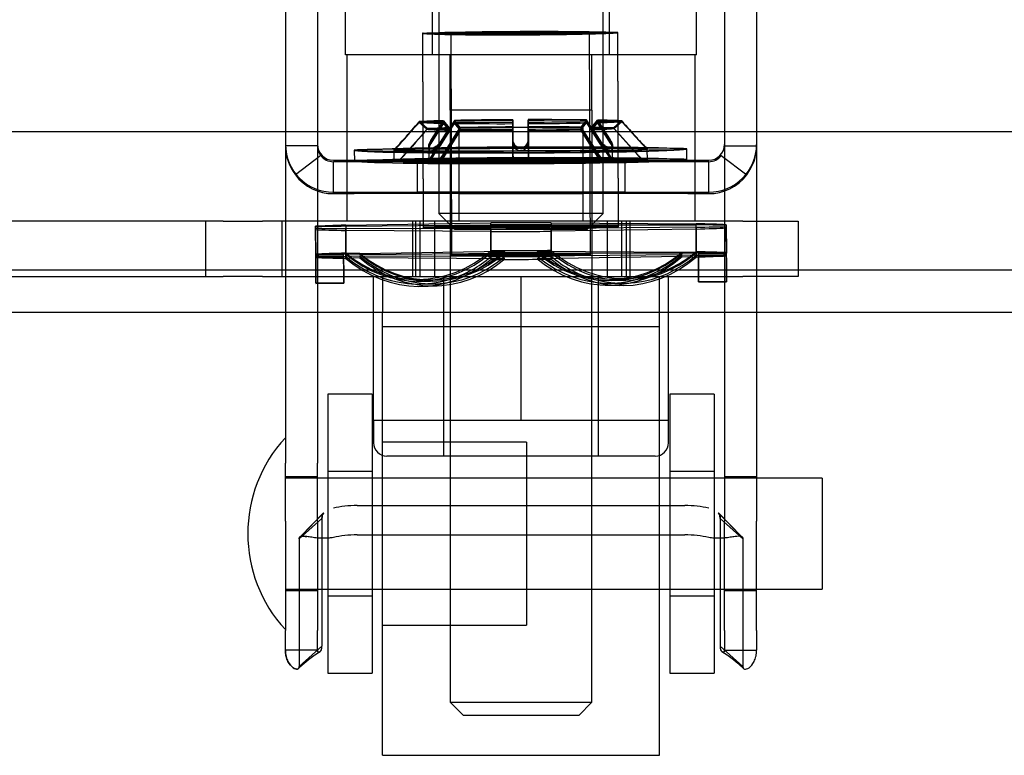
# Model space of a CAD drawing. Header units: inches. Extents: x 1 to 359, y -2 to 239.
# Tile 32 of 83: x 125.65 to 127.87, y 34.49 to 36.15. Entities that reach past the tile are written whole.
import ezdxf
from ezdxf.lldxf.tags import DXFTag

# ---------------------------------------------------------------- set-up
doc = ezdxf.new("R2010")
doc.units = ezdxf.units.IN
doc.header["$MEASUREMENT"] = 0
for name, color, linetype in [('COM70838', 7, 'Continuous'), ('COM70839-3', 7, 'Continuous'), ('COM71196-8', 7, 'Continuous'), ('COM71299-3', 7, 'Continuous'), ('Default', 7, 'Continuous'), ('HAN13068', 7, 'Continuous'), ('HAN13068_NUT', 7, 'Continuous'), ('NTS18147', 7, 'Continuous'), ('ROL87452', 7, 'Continuous'), ('RVT17786', 7, 'Continuous'), ('RVT19000', 7, 'Continuous'), ('SPC87322', 7, 'Continuous'), ('STD26122', 7, 'Continuous'), ('WAF25376', 7, 'Continuous'), ('WAM30038', 7, 'Continuous')]:
    doc.layers.add(name, color=color, linetype=linetype)
tags = doc.linetypes.add('HIDDEN2', pattern=[0.1875, 0.125, -0.0625]).pattern_tags.tags
tags[6:7] = [DXFTag(74, 4), DXFTag(75, 0), DXFTag(340, '0'), DXFTag(46, 0.0), DXFTag(50, 0.0), DXFTag(44, 0.0), DXFTag(45, 0.0)]
tags[4:5] = [DXFTag(74, 4), DXFTag(75, 0), DXFTag(340, '0'), DXFTag(46, 0.0), DXFTag(50, 0.0), DXFTag(44, 0.0), DXFTag(45, 0.0)]

# ---------------------------------------------------------------- blocks, each defined once
blk = doc.blocks.new('SE2')
at = {"layer": 'COM70838', "color": 7, "linetype": 'HIDDEN2'}
for p, q in [((126.1127, 35.696), (125.3993, 35.696)), ((126.0728, 35.696), (126.0728, 35.571)), ((126.1127, 35.696), (126.2011, 35.696)), ((127.2843, 35.696), (126.2011, 35.696)), ((126.2458, 35.571), (126.2458, 35.696)), ((126.5393, 35.696), (126.5393, 35.571)), ((126.5893, 35.696), (126.5893, 35.571)), ((126.9793, 35.571), (126.9793, 35.696)), ((127.0293, 35.696), (127.0293, 35.571)), ((127.2843, 35.696), (127.4093, 35.696)), ((127.4093, 35.696), (127.4093, 35.571)), ((125.4543, 35.571), (126.1127, 35.571)), ((126.2011, 35.571), (126.1127, 35.571)), ((126.2011, 35.571), (126.7666, 35.571)), ((126.802, 35.571), (127.2843, 35.571)), ((127.4093, 35.571), (127.2843, 35.571))]:
    blk.add_line(p, q, dxfattribs=at)
at = {"layer": 'COM70839-3', "color": 7, "linetype": 'HIDDEN2'}
for p, q in [((126.2531, 36.2472), (126.2531, 35.1502)), ((126.3251, 36.2472), (126.3251, 35.1502)), ((127.2435, 36.2472), (127.2435, 35.1502)), ((127.3155, 36.2472), (127.3155, 35.1502)), ((126.3251, 35.8661), (126.2531, 35.8661)), ((127.2435, 35.8661), (127.3155, 35.8661)), ((126.3325, 35.8442), (126.2754, 35.8003)), ((126.3325, 35.8441), (126.2754, 35.8002)), ((126.3325, 35.8441), (126.3325, 35.8442)), ((127.236, 35.8441), (127.236, 35.8442)), ((127.236, 35.8442), (127.2932, 35.8003)), ((127.236, 35.8441), (127.2932, 35.8002)), ((126.3611, 35.8332), (127.2075, 35.8332)), ((126.408, 35.83), (126.3611, 35.83)), ((126.3611, 35.758), (126.3611, 35.83)), ((127.1606, 35.83), (126.408, 35.83)), ((126.5503, 35.8331), (126.5503, 35.7611)), ((126.6438, 35.83), (126.6438, 35.758)), ((126.9248, 35.758), (126.9248, 35.83)), ((127.0183, 35.8331), (127.0183, 35.7611)), ((127.2075, 35.83), (127.1606, 35.83)), ((127.2075, 35.758), (127.2075, 35.83)), ((126.2754, 35.8002), (126.2754, 35.8003)), ((127.2932, 35.8002), (127.2932, 35.8003)), ((126.3611, 35.7612), (127.2075, 35.7612)), ((126.3611, 35.758), (126.408, 35.758)), ((127.1606, 35.758), (126.408, 35.758)), ((126.5503, 35.7611), (126.5503, 35.7608)), ((127.0183, 35.7611), (127.0183, 35.7608)), ((127.1606, 35.758), (127.2075, 35.758)), ((126.2531, 35.019), (126.2531, 35.1502)), ((126.3251, 35.019), (126.3251, 35.1502)), ((127.2435, 35.1502), (127.2435, 35.019)), ((127.3155, 35.1502), (127.3155, 35.019)), ((126.3251, 35.1195), (126.2531, 35.1195)), ((127.3155, 35.1195), (127.2435, 35.1195)), ((126.3391, 35.0377), (126.2864, 34.9842)), ((126.339, 35.0376), (126.2865, 34.9842)), ((126.415, 35.0545), (127.1536, 35.0545)), ((127.2822, 34.9842), (127.2295, 35.0377)), ((127.2821, 34.9842), (127.2296, 35.0376)), ((126.2531, 35.019), (126.2531, 34.7723)), ((126.3354, 35.0254), (126.284, 34.979)), ((126.3251, 35.019), (126.3251, 34.7723)), ((126.3354, 35.0254), (126.3354, 34.7375)), ((127.2332, 35.0254), (127.2846, 34.979)), ((127.2332, 35.0254), (127.2332, 34.7375)), ((127.2435, 34.7723), (127.2435, 35.019)), ((127.3155, 34.7723), (127.3155, 35.019)), ((126.284, 34.979), (126.284, 34.6911)), ((126.415, 34.9883), (127.1536, 34.9883)), ((127.2846, 34.979), (127.2846, 34.6911)), ((126.2531, 34.8625), (126.3251, 34.8625)), ((127.2435, 34.8625), (127.3155, 34.8625)), ((126.2531, 34.7281), (126.2531, 34.7723)), ((126.3251, 34.7281), (126.3251, 34.7723)), ((127.2435, 34.7723), (127.2435, 34.7281)), ((127.3155, 34.7723), (127.3155, 34.7281)), ((126.3251, 34.7281), (126.2531, 34.7281)), ((126.3354, 34.7375), (126.284, 34.6911)), ((127.2332, 34.7375), (127.2846, 34.6911)), ((127.2435, 34.7281), (127.3155, 34.7281))]:
    blk.add_line(p, q, dxfattribs=at)
for centre, radius, start, end in [((126.3611, 35.8692), 0.108, 180, 270), ((126.3611, 35.8661), 0.108, 180.0016, 217.5087), ((126.3611, 35.8692), 0.036, 180, 270), ((126.3611, 35.8661), 0.036, 180.003, 217.4978), ((127.2075, 35.8692), 0.108, 270, 360), ((127.2075, 35.8692), 0.036, 270, 360), ((127.2075, 35.8661), 0.108, 322.4913, 359.9984), ((126.3611, 35.866), 0.036, 217.4877, 269.9947), ((127.2075, 35.866), 0.036, 270.0053, 322.5123), ((126.3611, 35.866), 0.108, 217.5055, 269.9987), ((127.2075, 35.866), 0.108, 270.0017, 322.4941), ((126.4754, 34.4882), 0.2769, 121.5848, 134.4351), ((126.4752, 34.4885), 0.2765, 121.5807, 123.9888), ((127.0932, 34.4882), 0.2769, 56.0105, 58.4152), ((127.0934, 34.4885), 0.2765, 45.5494, 58.4193), ((126.4752, 34.4885), 0.2765, 128.7597, 134.4506), ((127.0932, 34.4882), 0.2769, 45.5649, 51.2462)]:
    blk.add_arc(centre, radius, start, end, dxfattribs=at)
for centre, major_axis, ratio, start_param, end_param in [((126.7843, 35.8331), (0.234, 0), 0.000115, 0, 3.141593), ((126.7843, 35.8328), (-0.234, 0), 0.000115, 0, 3.141593), ((126.7843, 35.7611), (-0.234, 0), 0.000115, 3.141593, 6.283185), ((126.7843, 35.7608), (0.234, 0), 0.000115, 3.141593, 6.283185), ((126.415, 35.0155), (-0.1, 0), 0.390626, 4.712389, 5.281717), ((127.1536, 35.0155), (0.1, 0), 0.390626, 1.001468, 1.570796), ((126.415, 34.9492), (0.1, 0), 0.390626, 1.570796, 2.140125), ((127.1536, 34.9492), (0.1, 0), 0.390626, 1.001468, 1.570796)]:
    blk.add_ellipse(centre, major_axis=major_axis, ratio=ratio, start_param=start_param, end_param=end_param, dxfattribs=at)
for centre, major_axis in [((126.7843, 35.83), (0.1405, 0)), ((126.7843, 35.758), (-0.1405, 0))]:
    blk.add_ellipse(centre, major_axis=major_axis, ratio=0.000115, dxfattribs=at)
for points, knots in [([(126.3354, 35.0254), (126.3354, 35.0259), (126.3354, 35.0264), (126.3354, 35.027), (126.3355, 35.0272), (126.3355, 35.0275), (126.3355, 35.0276), (126.3355, 35.0286), (126.3356, 35.0293), (126.3359, 35.0313), (126.3363, 35.0327), (126.3374, 35.0355), (126.3384, 35.0369), (126.3395, 35.0382)], [0, 0, 0, 0, 0.03125, 0.03125, 0.046875, 0.046875, 0.0625, 0.0625, 0.125, 0.125, 0.25, 0.25, 0.4245245, 0.4245245, 0.4245245, 0.4245245]), ([(127.2332, 35.0254), (127.2332, 35.0259), (127.2332, 35.0264), (127.2331, 35.027), (127.2331, 35.0272), (127.2331, 35.0275), (127.2331, 35.0276), (127.233, 35.0286), (127.233, 35.0293), (127.2326, 35.0313), (127.2323, 35.0327), (127.2311, 35.0355), (127.2302, 35.0369), (127.229, 35.0382)], [0, 0, 0, 0, 0.03125, 0.03125, 0.046875, 0.046875, 0.0625, 0.0625, 0.125, 0.125, 0.25, 0.25, 0.4245245, 0.4245245, 0.4245245, 0.4245245]), ([(126.284, 34.979), (126.2841, 34.9798), (126.2842, 34.9812), (126.2849, 34.9831), (126.2862, 34.9843), (126.2901, 34.9859), (126.2959, 34.9853), (126.3016, 34.9844), (126.3016, 34.9844)], [0, 0, 0, 0, 0.0491023, 0.0985231, 0.1490182, 0.2008436, 0.4264755, 0.4266874, 0.4266874, 0.4266874, 0.4266874]), ([(126.3611, 34.9821), (126.3595, 34.9819), (126.3563, 34.9815), (126.35, 34.9809), (126.3424, 34.9806), (126.3339, 34.9807), (126.3236, 34.9813), (126.3123, 34.9827), (126.3015, 34.9845), (126.2934, 34.9855), (126.2885, 34.9853), (126.2857, 34.984), (126.2842, 34.9821), (126.2841, 34.98), (126.284, 34.979)], [0, 0, 0, 0, 0.040175, 0.080102, 0.158226, 0.23381, 0.30692, 0.445198, 0.573002, 0.690655, 0.799398, 0.868041, 0.934412, 1, 1, 1, 1]), ([(127.2846, 34.979), (127.2845, 34.9798), (127.2844, 34.9812), (127.2837, 34.9831), (127.2823, 34.9843), (127.2784, 34.9859), (127.2701, 34.9849), (127.2582, 34.983), (127.2498, 34.9819), (127.2417, 34.9811), (127.2319, 34.9806), (127.2201, 34.9807), (127.2118, 34.9816), (127.2075, 34.9821)], [0, 0, 0, 0, 0.049102, 0.098523, 0.149018, 0.200844, 0.426475, 0.554365, 0.622319, 0.692911, 0.79099, 0.893216, 1, 1, 1, 1]), ([(127.2821, 34.9843), (127.2823, 34.9842), (127.2832, 34.9836), (127.2843, 34.9821), (127.2845, 34.98), (127.2846, 34.979)], [0.8439358, 0.8439358, 0.8439358, 0.8439358, 0.868041, 0.9344119, 1, 1, 1, 1]), ([(126.284, 34.6911), (126.2839, 34.6906), (126.2839, 34.6902), (126.2838, 34.6897), (126.2838, 34.6895), (126.2837, 34.6892), (126.2837, 34.6892), (126.2835, 34.6883), (126.2833, 34.6877), (126.2824, 34.6863), (126.2814, 34.6857), (126.2776, 34.6849), (126.2741, 34.6858), (126.2662, 34.6914), (126.262, 34.6961), (126.2571, 34.7061), (126.2556, 34.7101), (126.2544, 34.7152), (126.2542, 34.7162), (126.2538, 34.7185), (126.2536, 34.7199), (126.2534, 34.7214), (126.2534, 34.722), (126.2533, 34.7229), (126.2533, 34.7232), (126.2532, 34.7238), (126.2532, 34.7243), (126.2532, 34.7252), (126.2531, 34.7264), (126.2531, 34.7281)], [0, 0, 0, 0, 0.03125, 0.03125, 0.046875, 0.046875, 0.0625, 0.0625, 0.125, 0.125, 0.25, 0.25, 0.5, 0.5, 0.75, 0.75, 0.875, 0.875, 0.90625, 0.90625, 0.9375, 0.9375, 0.953125, 0.953125, 0.960938, 0.960938, 0.96875, 0.96875, 1, 1, 1, 1]), ([(126.2531, 34.7281), (126.2531, 34.7272), (126.2531, 34.7265), (126.2531, 34.7256), (126.2532, 34.7253), (126.2532, 34.7249), (126.2532, 34.7248), (126.2533, 34.7231), (126.2534, 34.7221), (126.2538, 34.7184), (126.2542, 34.7162), (126.2556, 34.71), (126.257, 34.7061), (126.262, 34.6961), (126.2662, 34.6914), (126.2741, 34.6858), (126.2777, 34.6849), (126.2814, 34.6857), (126.2824, 34.6863), (126.2832, 34.6875), (126.2833, 34.6877), (126.2835, 34.6882), (126.2835, 34.6883), (126.2836, 34.6886), (126.2837, 34.6889), (126.2838, 34.6894), (126.2839, 34.6901), (126.284, 34.6911)], [0, 0, 0, 0, 0.015625, 0.015625, 0.023438, 0.023438, 0.03125, 0.03125, 0.0625, 0.0625, 0.125, 0.125, 0.25, 0.25, 0.5, 0.5, 0.75, 0.75, 0.875, 0.875, 0.90625, 0.90625, 0.921875, 0.921875, 0.9375, 0.9375, 1, 1, 1, 1]), ([(126.3251, 34.7281), (126.3251, 34.7279), (126.3251, 34.7274), (126.3253, 34.7264), (126.3256, 34.7253), (126.3262, 34.7244), (126.3278, 34.7231), (126.331, 34.7237), (126.3336, 34.7275), (126.3347, 34.731), (126.3351, 34.733), (126.3353, 34.7352), (126.3354, 34.7367), (126.3354, 34.7375)], [0, 0, 0, 0, 0.026381, 0.052905, 0.106971, 0.162948, 0.220486, 0.464488, 0.727123, 0.794792, 0.862936, 0.931376, 1, 1, 1, 1]), ([(126.3306, 34.7242), (126.3294, 34.7234), (126.3277, 34.7231), (126.3262, 34.7244), (126.3256, 34.7253), (126.3253, 34.7264), (126.3251, 34.7274), (126.3251, 34.7279), (126.3251, 34.7281)], [0.5475235, 0.5475235, 0.5475235, 0.5475235, 0.7795137, 0.8370523, 0.8930285, 0.9470927, 0.973617, 1, 1, 1, 1]), ([(127.2332, 34.7375), (127.2332, 34.7367), (127.2333, 34.7352), (127.2335, 34.733), (127.2339, 34.731), (127.235, 34.7275), (127.2375, 34.7237), (127.2408, 34.7231), (127.2424, 34.7244), (127.243, 34.7253), (127.2433, 34.7264), (127.2435, 34.7274), (127.2435, 34.7279), (127.2435, 34.7281)], [0, 0, 0, 0, 0.068623, 0.137063, 0.205208, 0.272877, 0.535512, 0.779514, 0.837052, 0.893029, 0.947093, 0.973617, 1, 1, 1, 1]), ([(127.2435, 34.7281), (127.2435, 34.7279), (127.2435, 34.7274), (127.2433, 34.7264), (127.243, 34.7253), (127.2424, 34.7244), (127.2409, 34.7231), (127.2392, 34.7234), (127.238, 34.7242)], [0, 0, 0, 0, 0.0263814, 0.0529045, 0.1069707, 0.1629481, 0.2204857, 0.4525007, 0.4525007, 0.4525007, 0.4525007]), ([(127.2846, 34.6911), (127.2847, 34.6906), (127.2847, 34.6902), (127.2848, 34.6897), (127.2848, 34.6895), (127.2849, 34.6892), (127.2849, 34.6892), (127.2851, 34.6883), (127.2853, 34.6877), (127.2862, 34.6863), (127.2872, 34.6857), (127.291, 34.6849), (127.2945, 34.6858), (127.3024, 34.6914), (127.3066, 34.6961), (127.3115, 34.7061), (127.313, 34.7101), (127.3142, 34.7152), (127.3144, 34.7162), (127.3148, 34.7185), (127.315, 34.7199), (127.3151, 34.7214), (127.3152, 34.722), (127.3153, 34.7229), (127.3153, 34.7232), (127.3153, 34.7238), (127.3154, 34.7243), (127.3154, 34.7252), (127.3155, 34.7264), (127.3155, 34.7281)], [0, 0, 0, 0, 0.03125, 0.03125, 0.046875, 0.046875, 0.0625, 0.0625, 0.125, 0.125, 0.25, 0.25, 0.5, 0.5, 0.75, 0.75, 0.875, 0.875, 0.90625, 0.90625, 0.9375, 0.9375, 0.953125, 0.953125, 0.960938, 0.960938, 0.96875, 0.96875, 1, 1, 1, 1]), ([(127.2871, 34.6859), (127.2864, 34.6862), (127.2859, 34.6867), (127.2854, 34.6875), (127.2853, 34.6877), (127.2851, 34.6882), (127.2851, 34.6883), (127.285, 34.6886), (127.2849, 34.6889), (127.2848, 34.6894), (127.2847, 34.6901), (127.2846, 34.6911)], [0.8015152, 0.8015152, 0.8015152, 0.8015152, 0.875, 0.875, 0.90625, 0.90625, 0.921875, 0.921875, 0.9375, 0.9375, 1, 1, 1, 1])]:
    blk.add_open_spline(points, degree=3, knots=knots, dxfattribs=at)
for points in [[(126.3387, 35.0372), (126.3364, 35.0343), (126.3354, 35.0304), (126.3354, 35.0254)], [(127.2299, 35.0372), (127.2322, 35.0343), (127.2332, 35.0304), (127.2332, 35.0254)]]:
    blk.add_open_spline(points, degree=3, dxfattribs=at)
at = {"layer": 'COM71196-8', "color": 7, "linetype": 'Continuous'}
blk.add_line((124.2224, 35.898), (158.0322, 35.898), dxfattribs=at)
at = {"layer": 'COM71299-3', "color": 7, "linetype": 'Continuous'}
blk.add_line((86.9743, 35.586), (158.8443, 35.586), dxfattribs=at)
at = {"layer": 'COM71299-3', "color": 7, "linetype": 'HIDDEN2'}
blk.add_line((86.9743, 35.491), (158.8443, 35.491), dxfattribs=at)
at = {"layer": 'HAN13068', "color": 7, "linetype": 'HIDDEN2'}
for p, q in [((126.3888, 36.071), (126.3888, 36.773)), ((126.5847, 36.071), (126.5847, 36.773)), ((126.9839, 36.071), (126.9839, 36.773)), ((127.1798, 36.071), (127.1798, 36.773)), ((126.5847, 36.071), (126.3888, 36.071)), ((126.9839, 36.071), (126.5847, 36.071)), ((126.6243, 35.946), (126.6243, 36.071)), ((126.9443, 35.946), (126.9443, 36.071)), ((127.1798, 36.071), (126.9839, 36.071)), ((126.7843, 35.946), (126.6243, 35.946)), ((126.9443, 35.946), (126.7843, 35.946)), ((126.6243, 35.571), (126.6243, 34.611)), ((126.9443, 34.611), (126.9443, 35.571)), ((126.6243, 34.611), (126.9443, 34.611)), ((126.6243, 34.611), (126.6543, 34.581)), ((126.9143, 34.581), (126.9443, 34.611)), ((126.9143, 34.581), (126.6543, 34.581))]:
    blk.add_line(p, q, dxfattribs=at)
at = {"layer": 'HAN13068_NUT', "color": 7, "linetype": 'HIDDEN2'}
for p, q in [((126.4518, 35.246), (126.4518, 35.571)), ((126.6093, 35.571), (126.6093, 35.166)), ((126.7843, 35.246), (126.7843, 35.571)), ((126.9593, 35.166), (126.9593, 35.571)), ((127.1168, 35.246), (127.1168, 35.571)), ((126.618, 35.246), (126.4518, 35.246)), ((126.4518, 35.246), (126.4518, 35.196)), ((126.7843, 35.246), (126.618, 35.246)), ((126.9505, 35.246), (126.7843, 35.246)), ((127.1168, 35.246), (126.9505, 35.246)), ((127.1168, 35.196), (127.1168, 35.246)), ((127.0868, 35.166), (126.4818, 35.166))]:
    blk.add_line(p, q, dxfattribs=at)
for centre, start, end in [((126.4818, 35.196), 180, 270), ((127.0868, 35.196), 270, 0)]:
    blk.add_arc(centre, 0.03, start, end, dxfattribs=at)
at = {"layer": 'NTS18147', "color": 7, "linetype": 'HIDDEN2'}
for p, q in [((126.5623, 36.12), (126.564, 35.6825)), ((126.5623, 36.1191), (126.564, 35.6816)), ((126.6258, 36.1202), (126.6278, 35.6198)), ((126.6258, 36.1193), (126.6278, 35.6189)), ((126.9408, 35.621), (126.9388, 36.1215)), ((126.9408, 35.6201), (126.9388, 36.1205)), ((127.004, 35.6842), (127.0023, 36.1217)), ((127.004, 35.6834), (127.0023, 36.1208)), ((126.321, 35.677), (126.3211, 35.6844)), ((126.3213, 35.6202), (126.321, 35.6832)), ((126.3213, 35.6214), (126.3211, 35.6844)), ((126.3891, 35.6869), (126.716, 35.6919)), ((126.3891, 35.6844), (126.716, 35.6873)), ((126.3891, 35.6869), (126.3893, 35.6239)), ((126.3891, 35.6844), (126.3893, 35.6214)), ((126.7163, 35.6289), (126.716, 35.6919)), ((126.7163, 35.6243), (126.716, 35.6873)), ((126.8521, 35.6924), (127.179, 35.69)), ((126.8521, 35.6924), (126.8523, 35.6294)), ((126.8521, 35.6878), (127.179, 35.6875)), ((126.8521, 35.6878), (126.8523, 35.6248)), ((127.1793, 35.627), (127.179, 35.69)), ((127.1793, 35.6245), (127.179, 35.6875)), ((127.247, 35.688), (127.247, 35.6806)), ((127.247, 35.688), (127.2473, 35.625)), ((127.247, 35.6868), (127.247, 35.6836)), ((127.247, 35.6868), (127.2473, 35.6238)), ((127.2473, 35.6206), (127.247, 35.6836)), ((126.321, 35.677), (126.3213, 35.614)), ((126.3893, 35.6162), (126.3891, 35.6792)), ((126.716, 35.6726), (126.3891, 35.675)), ((126.3893, 35.612), (126.3891, 35.675)), ((126.716, 35.6726), (126.7163, 35.6096)), ((127.179, 35.6781), (126.8521, 35.6731)), ((126.8523, 35.6101), (126.8521, 35.6731)), ((127.179, 35.6781), (127.1793, 35.6151)), ((127.2473, 35.6176), (127.247, 35.6806)), ((126.3843, 35.6216), (126.3213, 35.6214)), ((126.3843, 35.6204), (126.3213, 35.6202)), ((126.3843, 35.6172), (126.3213, 35.617)), ((126.3843, 35.6143), (126.3843, 35.6216)), ((126.3843, 35.6172), (126.3843, 35.6204)), ((126.4208, 35.623), (126.3893, 35.6239)), ((126.4208, 35.6211), (126.3893, 35.6214)), ((126.4208, 35.6168), (126.3893, 35.6162)), ((126.4208, 35.623), (126.7478, 35.6279)), ((126.4208, 35.6211), (126.7478, 35.624)), ((126.7478, 35.6165), (126.4208, 35.6168)), ((126.7478, 35.6279), (126.7163, 35.6289)), ((126.7478, 35.624), (126.7163, 35.6243)), ((126.7478, 35.6165), (126.7163, 35.6159)), ((126.8208, 35.6282), (126.8523, 35.6294)), ((126.8208, 35.6282), (127.1478, 35.6258)), ((126.8208, 35.6242), (126.8523, 35.6248)), ((126.8208, 35.6242), (127.1478, 35.6239)), ((127.1478, 35.6197), (126.8208, 35.6168)), ((126.8208, 35.6168), (126.8523, 35.6164)), ((127.1478, 35.616), (126.8208, 35.6111)), ((127.1478, 35.6258), (127.1793, 35.627)), ((127.1478, 35.6239), (127.1793, 35.6245)), ((127.1478, 35.6197), (127.1793, 35.6193)), ((127.1478, 35.616), (127.1793, 35.6151)), ((127.1843, 35.6247), (127.2473, 35.625)), ((127.1843, 35.6247), (127.1843, 35.6174)), ((127.1843, 35.6235), (127.2473, 35.6238)), ((127.1843, 35.6235), (127.1843, 35.6203)), ((127.1843, 35.6203), (127.2473, 35.6206)), ((127.1843, 35.6174), (127.2473, 35.6176)), ((126.3843, 35.6143), (126.3213, 35.614)), ((126.4208, 35.6132), (126.3893, 35.612)), ((126.7478, 35.6108), (126.4208, 35.6132)), ((126.7478, 35.6108), (126.7163, 35.6096)), ((126.8208, 35.6111), (126.8523, 35.6101)), ((126.3215, 35.5565), (126.3845, 35.5568)), ((126.3215, 35.5557), (126.3845, 35.5559)), ((126.5423, 35.5645), (126.5738, 35.5636)), ((126.5484, 35.5609), (126.5799, 35.5605)), ((126.5577, 35.5541), (126.5892, 35.5547)), ((126.5638, 35.549), (126.5953, 35.5502)), ((126.9738, 35.5516), (127.0053, 35.5507)), ((126.9799, 35.5562), (127.0114, 35.5559)), ((126.9892, 35.5621), (127.0207, 35.5627)), ((126.9953, 35.5652), (127.0268, 35.5664)), ((127.1845, 35.5599), (127.2475, 35.5602)), ((127.1845, 35.559), (127.2475, 35.5593))]:
    blk.add_line(p, q, dxfattribs=at)
at = {"layer": 'NTS18147', "color": 7, "linetype": 'Continuous'}
for p, q in [((126.3211, 35.68), (126.321, 35.6832)), ((127.179, 35.6823), (126.8521, 35.6794)), ((127.179, 35.6823), (127.1793, 35.6193)), ((126.3211, 35.68), (126.3213, 35.617)), ((126.716, 35.6789), (126.3891, 35.6792)), ((126.716, 35.6789), (126.7163, 35.6159)), ((126.8523, 35.6164), (126.8521, 35.6794))]:
    blk.add_line(p, q, dxfattribs=at)
at = {"layer": 'NTS18147', "color": 7, "linetype": 'HIDDEN2'}
for centre, major_axis, ratio in [((126.7823, 36.1199), (-0.22, -0.0009), 0.019471), ((126.7823, 36.1208), (-0.22, -0.0009), 0.008469), ((126.7823, 36.1199), (-0.1565, -0.0006), 0.019471), ((126.7823, 36.1208), (-0.1565, -0.0006), 0.008469), ((126.784, 35.6825), (-0.22, -0.0009), 0.019471), ((126.784, 35.6834), (-0.22, -0.0009), 0.008469), ((126.7843, 35.6195), (-0.1565, -0.0006), 0.019471), ((126.7843, 35.6204), (-0.1565, -0.0006), 0.008469)]:
    blk.add_ellipse(centre, major_axis=major_axis, ratio=ratio, dxfattribs=at)
for centre, major_axis, ratio, start_param, end_param in [((126.784, 35.6834), (-0.5, -0.002), 0.008469, -0.6601, -0.387143), ((126.784, 35.6825), (-0.5, -0.002), 0.019471, -0.660163, -0.387207), ((126.784, 35.6825), (-0.5, -0.002), 0.019471, 4.575824, 4.848781), ((126.784, 35.6834), (-0.5, -0.002), 0.008469, 4.575888, 4.848844), ((126.784, 35.6825), (0.5, 0.002), 0.019471, 0.387034, 0.659991), ((126.784, 35.6834), (0.5, 0.002), 0.008469, 0.387097, 0.660054), ((126.784, 35.6834), (0.5, 0.002), 0.008469, -0.6601, -0.387143), ((126.784, 35.6825), (-0.5, -0.002), 0.019471, 0.387034, 0.659991), ((126.784, 35.6834), (-0.5, -0.002), 0.008469, 0.387097, 0.660054), ((126.784, 35.6825), (0.5, 0.002), 0.019471, 4.575824, 4.848781), ((126.784, 35.6825), (0.5, 0.002), 0.019471, -0.660163, -0.387207), ((126.7843, 35.6195), (-0.5, -0.002), 0.019471, -0.660163, -0.387207), ((126.7843, 35.6204), (-0.5, -0.002), 0.008469, -0.6601, -0.387143), ((126.3203, 35.874), (-0.0012, 0.3183), 0.000086, 2.526355, 3.795775), ((126.3203, 35.8749), (-0.0012, 0.3183), 0.000023, 2.515352, 3.784772), ((126.7843, 35.6204), (-0.5, -0.002), 0.008469, 0.387097, 0.660054), ((126.3833, 35.8742), (-0.0012, 0.3183), 0.000086, 2.526355, 3.795775), ((126.3833, 35.8751), (-0.0012, 0.3183), 0.000023, 2.515352, 3.784772), ((126.5518, 35.8827), (0.0095, 0.3182), 0.865904, 2.545819, 3.815239), ((126.5518, 35.8792), (0.0034, 0.3183), 0.866006, 2.523821, 3.793241), ((126.5518, 35.8724), (-0.0059, 0.3183), 0.865983, 2.489946, 3.577351), ((126.5833, 35.8818), (0.0095, 0.3182), 0.865904, 2.545819, 3.815239), ((126.5833, 35.8789), (0.0034, 0.3183), 0.866006, 2.523821, 3.793241), ((126.5833, 35.873), (-0.0059, 0.3183), 0.865983, 2.489946, 3.573123), ((126.7843, 35.6195), (0.5, 0.002), 0.019471, 1.434232, 1.707188), ((126.7843, 35.6204), (0.5, 0.002), 0.008469, 1.434295, 1.707252), ((126.9833, 35.8833), (-0.012, 0.3181), 0.865818, 2.467958, 3.737378), ((126.9833, 35.8804), (-0.0059, 0.3183), 0.865983, 2.489946, 3.759365), ((126.9833, 35.8698), (0.0095, 0.3182), 0.865904, 2.545819, 3.815239), ((127.0148, 35.8845), (-0.012, 0.3181), 0.865818, 2.467958, 3.737378), ((127.0148, 35.881), (-0.0059, 0.3183), 0.865983, 2.489946, 3.759365), ((127.0148, 35.8689), (0.0095, 0.3182), 0.865904, 2.545819, 3.815239), ((126.9833, 35.8745), (0.0034, 0.3183), 0.866006, 2.714715, 3.793241), ((127.0148, 35.8742), (0.0034, 0.3183), 0.866006, 2.712201, 3.793241), ((126.7843, 35.6195), (0.5, 0.002), 0.019471, 0.387034, 0.659991), ((126.7843, 35.6204), (0.5, 0.002), 0.008469, 0.387097, 0.660054), ((126.7843, 35.6204), (0.5, 0.002), 0.008469, -0.6601, -0.387143), ((126.7843, 35.6195), (0.5, 0.002), 0.019471, -0.660163, -0.387207), ((127.1833, 35.8774), (-0.0012, 0.3183), 0.000086, 2.526355, 3.795775), ((127.1833, 35.8783), (-0.0012, 0.3183), 0.000023, 2.515352, 3.784772), ((127.2463, 35.8776), (-0.0012, 0.3183), 0.000086, 2.526355, 3.795775), ((127.2463, 35.8785), (-0.0012, 0.3183), 0.000023, 2.515352, 3.784772), ((126.7843, 35.6195), (-0.5, -0.002), 0.019471, 0.387034, 0.659991), ((126.5518, 35.8671), (-0.012, 0.3181), 0.865818, 2.467958, 3.737378), ((126.5833, 35.8683), (-0.012, 0.3181), 0.865818, 2.467958, 3.737378), ((126.7843, 35.6195), (-0.5, -0.002), 0.019471, 1.434232, 1.707188)]:
    blk.add_ellipse(centre, major_axis=major_axis, ratio=ratio, start_param=start_param, end_param=end_param, dxfattribs=at)
at = {"layer": 'NTS18147', "color": 7, "linetype": 'Continuous'}
for centre, major_axis, ratio, start_param, end_param in [((126.784, 35.6834), (0.5, 0.002), 0.008469, 4.575888, 4.848844), ((126.5518, 35.8724), (-0.0059, 0.3183), 0.865983, 3.577351, 3.759365), ((126.5833, 35.873), (-0.0059, 0.3183), 0.865983, 3.573123, 3.759365), ((126.7843, 35.6204), (-0.5, -0.002), 0.008469, 1.434295, 1.707252), ((126.9833, 35.8745), (0.0034, 0.3183), 0.866006, 2.523821, 2.714715), ((127.0148, 35.8742), (0.0034, 0.3183), 0.866006, 2.523821, 2.712201)]:
    blk.add_ellipse(centre, major_axis=major_axis, ratio=ratio, start_param=start_param, end_param=end_param, dxfattribs=at)
at = {"layer": 'ROL87452', "color": 7, "linetype": 'HIDDEN2'}
for p, q in [((126.4718, 34.491), (126.4718, 35.491)), ((127.0968, 34.491), (127.0968, 35.491)), ((126.7968, 35.1975), (126.4718, 35.1975)), ((126.7968, 35.1975), (126.7968, 34.7845)), ((127.0968, 35.116), (126.7968, 35.116)), ((126.7968, 34.866), (127.0968, 34.866)), ((126.4718, 34.7845), (126.7968, 34.7845)), ((126.4718, 34.491), (127.0968, 34.491))]:
    blk.add_line(p, q, dxfattribs=at)
at = {"layer": 'RVT17786', "color": 7, "linetype": 'HIDDEN2'}
for p, q in [((127.4631, 35.116), (126.2531, 35.116)), ((127.4631, 35.116), (127.4631, 34.866)), ((126.2531, 34.866), (127.4631, 34.866))]:
    blk.add_line(p, q, dxfattribs=at)
blk.add_arc((126.4863, 34.991), 0.3182, 137.1291, 222.8709, dxfattribs=at)
at = {"layer": 'RVT19000', "color": 7, "linetype": 'HIDDEN2'}
for p, q in [((126.6438, 35.908), (126.9248, 35.908)), ((126.6438, 35.908), (126.6438, 35.696)), ((126.9248, 35.696), (126.9248, 35.908)), ((126.5893, 35.696), (126.5893, 35.571)), ((126.9793, 35.571), (126.9793, 35.696)), ((126.4718, 35.571), (126.4718, 35.491)), ((126.7666, 35.571), (126.802, 35.571)), ((127.0968, 35.491), (127.0968, 35.571)), ((126.4718, 35.458), (127.0968, 35.458))]:
    blk.add_line(p, q, dxfattribs=at)
at = {"layer": 'SPC87322', "color": 7, "linetype": 'HIDDEN2'}
for p, q in [((126.3918, 36.071), (126.3918, 35.696)), ((127.1768, 35.696), (127.1768, 36.071)), ((126.6243, 35.946), (126.6243, 35.571)), ((126.9443, 35.946), (126.9443, 35.571)), ((126.5468, 35.571), (126.5468, 35.696)), ((126.5568, 35.571), (126.5568, 35.696)), ((127.0118, 35.571), (127.0118, 35.696)), ((127.0218, 35.571), (127.0218, 35.696))]:
    blk.add_line(p, q, dxfattribs=at)
at = {"layer": 'STD26122', "color": 7, "linetype": 'HIDDEN2'}
for p, q in [((126.5993, 36.678), (126.5993, 35.713)), ((126.9693, 35.713), (126.9693, 36.678)), ((126.9693, 35.713), (126.5993, 35.713)), ((126.5993, 35.713), (126.6343, 35.678)), ((126.9343, 35.678), (126.9693, 35.713)), ((126.6343, 35.678), (126.9343, 35.678))]:
    blk.add_line(p, q, dxfattribs=at)
at = {"layer": 'WAF25376', "color": 7, "linetype": 'HIDDEN2'}
for p, q in [((126.3484, 35.306), (126.3484, 34.676)), ((126.4484, 35.306), (126.3484, 35.306)), ((126.4484, 35.306), (126.4484, 34.676)), ((127.1201, 35.306), (127.1201, 34.676)), ((127.2201, 35.306), (127.1201, 35.306)), ((127.2201, 35.306), (127.2201, 34.676)), ((126.4484, 35.131), (126.3484, 35.131)), ((127.2201, 35.131), (127.1201, 35.131)), ((126.3484, 34.851), (126.4484, 34.851)), ((127.1201, 34.851), (127.2201, 34.851)), ((126.3484, 34.676), (126.4484, 34.676)), ((127.1201, 34.676), (127.2201, 34.676))]:
    blk.add_line(p, q, dxfattribs=at)
at = {"layer": 'WAM30038', "color": 7, "linetype": 'HIDDEN2'}
for p, q in [((126.5729, 35.9047), (126.5549, 35.9206)), ((126.5549, 35.9203), (126.5729, 35.9044)), ((126.5729, 35.904), (126.5549, 35.9198)), ((126.5549, 35.9192), (126.5729, 35.9033)), ((126.5812, 35.8782), (126.6093, 35.9226)), ((126.5812, 35.8771), (126.6093, 35.9219)), ((126.6093, 35.9194), (126.5812, 35.8741)), ((126.6093, 35.9168), (126.5812, 35.8713)), ((126.6221, 35.9065), (126.5814, 35.842)), ((126.6221, 35.9059), (126.5814, 35.841)), ((126.5814, 35.838), (126.6221, 35.9036)), ((126.6341, 35.9232), (126.606, 35.8787)), ((126.6341, 35.9222), (126.606, 35.8774)), ((126.606, 35.874), (126.6341, 35.9192)), ((126.606, 35.8709), (126.6341, 35.9164)), ((126.6061, 35.8426), (126.6469, 35.9071)), ((126.6061, 35.8413), (126.6469, 35.9062)), ((126.6469, 35.9035), (126.6061, 35.8379)), ((126.6093, 35.9226), (126.6221, 35.9065)), ((126.6093, 35.9219), (126.6221, 35.9059)), ((126.6221, 35.9036), (126.6093, 35.9194)), ((126.6221, 35.9012), (126.6093, 35.9168)), ((126.6469, 35.9071), (126.6341, 35.9232)), ((126.6469, 35.9062), (126.6341, 35.9222)), ((126.6341, 35.9192), (126.6469, 35.9035)), ((126.6341, 35.9164), (126.6469, 35.9008)), ((126.7656, 35.9248), (126.7657, 35.9085)), ((126.7658, 35.8807), (126.7656, 35.9248)), ((126.7656, 35.9232), (126.7657, 35.9071)), ((126.7658, 35.8786), (126.7656, 35.9232)), ((126.7657, 35.9035), (126.7656, 35.9193)), ((126.7656, 35.9193), (126.7658, 35.8741)), ((126.7657, 35.9003), (126.7656, 35.9159)), ((126.7656, 35.9159), (126.7658, 35.8702)), ((126.7657, 35.9085), (126.7659, 35.8445)), ((126.7657, 35.9071), (126.7659, 35.8425)), ((126.7659, 35.8379), (126.7657, 35.9035)), ((126.8007, 35.9086), (126.8006, 35.9249)), ((126.8006, 35.9249), (126.8008, 35.8808)), ((126.8007, 35.9072), (126.8006, 35.9233)), ((126.8006, 35.9233), (126.8008, 35.8787)), ((126.8006, 35.9194), (126.8007, 35.9036)), ((126.8008, 35.8742), (126.8006, 35.9194)), ((126.8006, 35.916), (126.8007, 35.9004)), ((126.8008, 35.8703), (126.8006, 35.916)), ((126.8009, 35.8447), (126.8007, 35.9086)), ((126.8009, 35.8426), (126.8007, 35.9072)), ((126.8007, 35.9036), (126.8009, 35.8381)), ((126.9322, 35.9244), (126.9195, 35.9081)), ((126.9321, 35.9234), (126.9195, 35.9072)), ((126.9195, 35.9045), (126.9322, 35.9204)), ((126.9195, 35.9018), (126.9321, 35.9176)), ((126.9195, 35.9081), (126.9608, 35.844)), ((126.9195, 35.9072), (126.9608, 35.8427)), ((126.9608, 35.8393), (126.9195, 35.9045)), ((126.9606, 35.8788), (126.9321, 35.9234)), ((126.9321, 35.9176), (126.9606, 35.8723)), ((126.9606, 35.8801), (126.9322, 35.9244)), ((126.9322, 35.9204), (126.9606, 35.8754)), ((126.9442, 35.9077), (126.9569, 35.924)), ((126.9442, 35.9071), (126.9569, 35.9232)), ((126.9569, 35.9207), (126.9442, 35.9048)), ((126.9569, 35.9182), (126.9442, 35.9024)), ((126.9855, 35.8436), (126.9442, 35.9077)), ((126.9855, 35.8426), (126.9442, 35.9071)), ((126.9442, 35.9048), (126.9855, 35.8396)), ((126.9569, 35.924), (126.9854, 35.8797)), ((126.9569, 35.9232), (126.9854, 35.8787)), ((126.9854, 35.8757), (126.9569, 35.9207)), ((126.9854, 35.8728), (126.9569, 35.9182)), ((127.0114, 35.9223), (126.9935, 35.9063)), ((126.9935, 35.906), (127.0114, 35.922)), ((127.0114, 35.9216), (126.9935, 35.9056)), ((126.9935, 35.9049), (127.0114, 35.9209)), ((126.5814, 35.8351), (126.6221, 35.9012)), ((126.6469, 35.9008), (126.6061, 35.8348)), ((126.7659, 35.8341), (126.7657, 35.9003)), ((126.8007, 35.9004), (126.8009, 35.8342)), ((126.9608, 35.8361), (126.9195, 35.9018)), ((126.9442, 35.9024), (126.9855, 35.8367)), ((126.5761, 35.8649), (126.5763, 35.8354)), ((126.5761, 35.8637), (126.5763, 35.8342)), ((126.5761, 35.8605), (126.5763, 35.8309)), ((126.7658, 35.8807), (126.7659, 35.8445)), ((126.7658, 35.8786), (126.7659, 35.8425)), ((126.7658, 35.8741), (126.7659, 35.8379)), ((126.7658, 35.8702), (126.7659, 35.8341)), ((126.8008, 35.8808), (126.8009, 35.8447)), ((126.8008, 35.8787), (126.8009, 35.8426)), ((126.8008, 35.8742), (126.8009, 35.8381)), ((126.8008, 35.8703), (126.8009, 35.8342)), ((126.9907, 35.837), (126.9905, 35.8665)), ((126.9907, 35.8358), (126.9905, 35.8653)), ((126.9907, 35.8326), (126.9905, 35.8621)), ((126.9907, 35.8296), (126.9905, 35.8592)), ((127.1585, 35.8348), (127.1584, 35.8588)), ((126.4084, 35.8559), (126.4085, 35.8319)), ((126.4084, 35.855), (126.4085, 35.831)), ((126.4976, 35.8562), (126.4977, 35.8322)), ((126.4976, 35.8553), (126.4977, 35.8314)), ((126.5089, 35.8324), (126.5152, 35.8394)), ((126.5152, 35.8391), (126.5089, 35.8321)), ((126.5761, 35.8575), (126.5763, 35.828)), ((126.5814, 35.842), (126.5778, 35.8352)), ((126.5814, 35.841), (126.5778, 35.8341)), ((126.5778, 35.831), (126.5814, 35.838)), ((126.6009, 35.8358), (126.6061, 35.8426)), ((126.6009, 35.8344), (126.6061, 35.8413)), ((126.6061, 35.8379), (126.6009, 35.8309)), ((126.7659, 35.8445), (126.7671, 35.8377)), ((126.7659, 35.8425), (126.7671, 35.8356)), ((126.7671, 35.831), (126.7659, 35.8379)), ((126.7998, 35.8357), (126.8009, 35.8426)), ((126.8009, 35.8381), (126.7998, 35.8311)), ((126.9608, 35.844), (126.966, 35.8372)), ((126.9608, 35.8427), (126.966, 35.8358)), ((126.966, 35.8323), (126.9608, 35.8393)), ((126.9891, 35.8368), (126.9855, 35.8436)), ((126.9891, 35.8357), (126.9855, 35.8426)), ((126.9855, 35.8396), (126.9891, 35.8326)), ((127.0517, 35.8415), (127.058, 35.8346)), ((127.058, 35.8343), (127.0517, 35.8412)), ((127.0692, 35.8345), (127.0691, 35.8585)), ((127.0692, 35.8336), (127.0691, 35.8576)), ((127.1585, 35.8339), (127.1584, 35.8579))]:
    blk.add_line(p, q, dxfattribs=at)
for centre, radius, start, end in [((125.6113, 36.6755), 1.207, 317.2493, 318.4823), ((126.0928, 36.2456), 0.5616, 316.1098, 318.7375), ((126.193, 36.1457), 0.4208, 316.3662, 319.9223), ((126.23, 36.1212), 0.3773, 315.1867, 319.0774), ((126.7837, 35.8799), 0.0179, 177.6712, 268.9789), ((126.7838, 35.8778), 0.018, 177.3724, 268.6799), ((126.784, 35.8732), 0.0182, 177.1889, 267.9722), ((126.7829, 35.88), 0.018, 271.6533, 2.6018), ((126.7827, 35.8778), 0.0181, 271.9808, 2.8649), ((126.7827, 35.8731), 0.0182, 272.2217, 3.5099), ((128.1059, 36.8288), 1.4199, 222.0565, 223.1046), ((127.4954, 36.274), 0.5953, 221.7857, 224.2649), ((126.8002, 35.6305), 0.352, 40.1729, 44.424), ((127.3592, 36.1487), 0.411, 221.5348, 225.1061)]:
    blk.add_arc(centre, radius, start, end, dxfattribs=at)
for centre, major_axis, ratio, start_param, end_param in [((126.7831, 35.9204), (-0.2289, -0.0009), 0.019471, -0.70897, -0.076601), ((126.7831, 35.9213), (-0.2289, -0.0009), 0.008469, -0.708907, -0.076538), ((126.7831, 35.9213), (-0.2289, -0.0009), 0.008469, 0.076492, 0.708861), ((126.7831, 35.9204), (-0.2289, -0.0009), 0.019471, 0.076428, 0.708797), ((126.7832, 35.9045), (-0.211, -0.0008), 0.019471, -0.702451, -0.08312), ((126.7832, 35.9054), (-0.211, -0.0008), 0.008469, -0.702387, -0.083057), ((126.7832, 35.9054), (-0.211, -0.0008), 0.008469, 0.083011, 0.702341), ((126.7832, 35.9045), (-0.211, -0.0008), 0.019471, 0.082948, 0.702278), ((126.7831, 35.9204), (-0.2289, -0.0009), 0.019471, -1.494368, -0.861999), ((126.7831, 35.9213), (-0.2289, -0.0009), 0.008469, -1.494305, -0.861936), ((126.7831, 35.9213), (-0.2289, -0.0009), 0.008469, 0.86189, 1.494259), ((126.7831, 35.9204), (-0.2289, -0.0009), 0.019471, 0.861827, 1.494195), ((126.7832, 35.9045), (-0.211, -0.0008), 0.019471, -1.487849, -0.868518), ((126.7832, 35.9054), (-0.211, -0.0008), 0.008469, -1.487786, -0.868455), ((126.7832, 35.9054), (-0.211, -0.0008), 0.008469, 0.868409, 1.48774), ((126.7831, 35.9204), (0.2289, 0.0009), 0.019471, 0.861827, 1.494195), ((126.7831, 35.9213), (0.2289, 0.0009), 0.008469, 0.86189, 1.494259), ((126.7831, 35.9213), (0.2289, 0.0009), 0.008469, -1.494305, -0.861936), ((126.7831, 35.9204), (0.2289, 0.0009), 0.019471, -1.494368, -0.861999), ((126.7832, 35.9045), (0.211, 0.0008), 0.019471, 0.868346, 1.487676), ((126.7832, 35.9054), (0.211, 0.0008), 0.008469, 0.868409, 1.48774), ((126.7832, 35.9054), (0.211, 0.0008), 0.008469, -1.487786, -0.868455), ((126.7832, 35.9045), (0.211, 0.0008), 0.019471, 0.082948, 0.702278), ((126.7832, 35.9054), (0.211, 0.0008), 0.008469, 0.083011, 0.702341), ((126.7832, 35.9054), (0.211, 0.0008), 0.008469, -0.702387, -0.083057), ((126.7832, 35.9045), (0.211, 0.0008), 0.019471, -0.702451, -0.08312), ((126.7831, 35.9204), (0.2289, 0.0009), 0.019471, 0.076428, 0.708797), ((126.7831, 35.9213), (0.2289, 0.0009), 0.008469, 0.076492, 0.708861), ((126.7831, 35.9213), (0.2289, 0.0009), 0.008469, -0.708907, -0.076538), ((126.7831, 35.9204), (0.2289, 0.0009), 0.019471, -0.70897, -0.076601), ((126.7832, 35.9045), (-0.211, -0.0008), 0.019471, 0.868346, 1.487676), ((126.7832, 35.9045), (0.211, 0.0008), 0.019471, -1.487849, -0.868518), ((126.7834, 35.8574), (0.375, 0.0015), 0.008469, 0, 3.141593), ((126.7834, 35.8565), (-0.2858, -0.0011), 0.019471, 5.497701, 6.283099), ((126.7834, 35.8565), (0.2858, 0.0011), 0.019471, 1.57071, 2.356108), ((126.7834, 35.8574), (0.2858, 0.0011), 0.008469, 1.570773, 2.356171), ((126.7834, 35.8565), (0.2858, 0.0011), 0.019471, 0.785312, 1.57071), ((126.7834, 35.8574), (0.2858, 0.0011), 0.008469, 0.785375, 1.570773), ((126.7834, 35.8565), (-0.2858, -0.0011), 0.019471, 3.141506, 3.926905), ((126.7834, 35.8574), (-0.2858, -0.0011), 0.008469, 3.14157, 3.926968), ((126.7835, 35.8334), (0.375, 0.0015), 0.008469, 0, 3.141593), ((126.7834, 35.8574), (-0.2858, -0.0011), 0.008469, 5.497764, 6.283162), ((126.7834, 35.8574), (0.2858, 0.0011), 0.008469, 3.14157, 3.926968), ((126.7834, 35.8565), (0.2858, 0.0011), 0.019471, 3.141506, 3.926905), ((126.7834, 35.8574), (-0.2858, -0.0011), 0.008469, 0.785375, 1.570773), ((126.7834, 35.8565), (-0.2858, -0.0011), 0.019471, 0.785312, 1.57071), ((126.7835, 35.8325), (-0.275, -0.0011), 0.019471, -1.511388, -0.844979), ((126.7835, 35.8377), (0.0175, 0.0001), 0.019471, 0.364257, 2.777164), ((126.7834, 35.8574), (-0.2858, -0.0011), 0.008469, 1.570773, 2.356171), ((126.7834, 35.8565), (-0.2858, -0.0011), 0.019471, 1.57071, 2.356108), ((126.7835, 35.8325), (0.275, 0.0011), 0.019471, 0.844806, 1.511216), ((126.9732, 35.8369), (-0.0175, -0.0001), 0.019471, 2.720451, 5.133358), ((126.7834, 35.8574), (0.2858, 0.0011), 0.008469, 5.497764, 6.283162), ((126.7834, 35.8565), (0.2858, 0.0011), 0.019471, 5.497701, 6.283099), ((126.7835, 35.8325), (0.275, 0.0011), 0.019471, 0.059408, 0.725818), ((126.5152, 35.8323), (0.0175, 0.0001), 0.008469, 1.935116, 4.348023), ((126.5152, 35.8314), (0.0175, 0.0001), 0.019471, 1.935053, 4.34796), ((126.7835, 35.8325), (-0.275, -0.0011), 0.019471, -0.72599, -0.059581), ((126.7835, 35.8334), (-0.275, -0.0011), 0.008469, -0.725927, -0.059517), ((126.7835, 35.8334), (-0.275, -0.0011), 0.008469, 0.059471, 0.725881), ((126.7835, 35.8325), (-0.275, -0.0011), 0.019471, 0.059408, 0.725818), ((126.5938, 35.8354), (0.0175, 0.0001), 0.019471, 1.149655, 3.562562), ((126.5938, 35.8342), (0.0175, 0.0001), 0.008469, 1.149718, 3.562625), ((126.5938, 35.831), (0.0175, 0.0001), 0.008469, 2.720514, 5.133421), ((126.5938, 35.828), (0.0175, 0.0001), 0.019471, 2.720451, 5.133358), ((126.7835, 35.8334), (-0.275, -0.0011), 0.008469, -1.511325, -0.844915), ((126.7835, 35.8334), (-0.275, -0.0011), 0.008469, 0.844869, 1.511279), ((126.7835, 35.8325), (-0.275, -0.0011), 0.019471, 0.844806, 1.511216), ((126.7835, 35.8356), (0.0175, 0.0001), 0.008469, 0.36432, 2.777227), ((126.7835, 35.8311), (-0.0175, -0.0001), 0.008469, 0.36432, 2.777227), ((126.7835, 35.8272), (-0.0175, -0.0001), 0.019471, 0.364257, 2.777164), ((126.7835, 35.8334), (0.275, 0.0011), 0.008469, 0.844869, 1.511279), ((126.7835, 35.8334), (0.275, 0.0011), 0.008469, -1.511325, -0.844915), ((126.7835, 35.8325), (0.275, 0.0011), 0.019471, -1.511388, -0.844979), ((126.9732, 35.8357), (-0.0175, -0.0001), 0.008469, 2.720514, 5.133421), ((126.9732, 35.8325), (-0.0175, -0.0001), 0.008469, 1.149718, 3.562625), ((126.9732, 35.8295), (-0.0175, -0.0001), 0.019471, 1.149655, 3.562562), ((126.7835, 35.8334), (0.275, 0.0011), 0.008469, 0.059471, 0.725881), ((126.7835, 35.8334), (0.275, 0.0011), 0.008469, -0.725927, -0.059517), ((126.7835, 35.8325), (0.275, 0.0011), 0.019471, -0.72599, -0.059581), ((127.0517, 35.8344), (-0.0175, -0.0001), 0.008469, 1.935116, 4.348023), ((127.0517, 35.8335), (-0.0175, -0.0001), 0.019471, 1.935053, 4.34796)]:
    blk.add_ellipse(centre, major_axis=major_axis, ratio=ratio, start_param=start_param, end_param=end_param, dxfattribs=at)
for centre in [(126.7834, 35.8565), (126.7835, 35.8325)]:
    blk.add_ellipse(centre, major_axis=(0.375, 0.0015), ratio=0.019471, dxfattribs=at)
at = {"layer": 'WAM30038', "color": 7, "linetype": 'Continuous'}
for centre in [(126.7834, 35.8574), (126.7835, 35.8334)]:
    blk.add_ellipse(centre, major_axis=(0.375, 0.0015), ratio=0.008469, start_param=3.141593, end_param=6.283162, dxfattribs=at)
at = {"layer": 'WAM30038', "color": 7, "linetype": 'HIDDEN2'}
for points, knots in [([(126.515, 35.8752), (126.5169, 35.8773), (126.5188, 35.8795), (126.5207, 35.8816), (126.532, 35.8945), (126.5434, 35.9074), (126.5549, 35.9203)], [0, 0, 0, 0, 0.141448, 0.141448, 0.141448, 1, 1, 1, 1]), ([(126.5549, 35.9198), (126.5434, 35.907), (126.532, 35.8941), (126.5207, 35.8812), (126.5188, 35.879), (126.5169, 35.8769), (126.515, 35.8748)], [0, 0, 0, 0, 0.858552, 0.858552, 0.858552, 1, 1, 1, 1]), ([(126.515, 35.8741), (126.5169, 35.8762), (126.5188, 35.8784), (126.5207, 35.8805), (126.532, 35.8934), (126.5434, 35.9063), (126.5549, 35.9192)], [0, 0, 0, 0, 0.141448, 0.141448, 0.141448, 1, 1, 1, 1]), ([(126.5729, 35.9044), (126.5551, 35.8842), (126.5372, 35.864), (126.5194, 35.8439), (126.518, 35.8423), (126.5166, 35.8407), (126.5152, 35.8391)], [0, 0, 0, 0, 0.926871, 0.926871, 0.926871, 1, 1, 1, 1]), ([(126.5729, 35.9033), (126.5551, 35.8831), (126.5372, 35.863), (126.5194, 35.8428), (126.518, 35.8412), (126.5166, 35.8396), (126.5152, 35.838)], [0, 0, 0, 0, 0.926871, 0.926871, 0.926871, 1, 1, 1, 1]), ([(127.0517, 35.8412), (127.0503, 35.8428), (127.0489, 35.8443), (127.0474, 35.8459), (127.0295, 35.866), (127.0115, 35.886), (126.9935, 35.906)], [0, 0, 0, 0, 0.073129, 0.073129, 0.073129, 1, 1, 1, 1]), ([(127.0517, 35.8401), (127.0503, 35.8417), (127.0489, 35.8433), (127.0474, 35.8448), (127.0295, 35.8649), (127.0115, 35.8849), (126.9935, 35.9049)], [0, 0, 0, 0, 0.073129, 0.073129, 0.073129, 1, 1, 1, 1]), ([(127.0114, 35.922), (127.0229, 35.9092), (127.0344, 35.8964), (127.0459, 35.8836), (127.0478, 35.8815), (127.0497, 35.8794), (127.0516, 35.8773)], [0, 0, 0, 0, 0.858552, 0.858552, 0.858552, 1, 1, 1, 1]), ([(127.0516, 35.8769), (127.0497, 35.879), (127.0478, 35.8811), (127.0459, 35.8832), (127.0344, 35.896), (127.0229, 35.9088), (127.0114, 35.9216)], [0, 0, 0, 0, 0.141448, 0.141448, 0.141448, 1, 1, 1, 1]), ([(127.0114, 35.9209), (127.0229, 35.9081), (127.0344, 35.8953), (127.0459, 35.8825), (127.0478, 35.8804), (127.0497, 35.8783), (127.0516, 35.8762)], [0, 0, 0, 0, 0.858552, 0.858552, 0.858552, 1, 1, 1, 1]), ([(126.5813, 35.8596), (126.5793, 35.8596), (126.5778, 35.8603), (126.5762, 35.8627), (126.576, 35.8643), (126.5766, 35.8697), (126.5785, 35.8739), (126.5812, 35.8782)], [0, 0, 0, 0, 0.25, 0.25, 0.5, 0.5, 1, 1, 1, 1]), ([(126.5813, 35.8583), (126.5793, 35.8583), (126.5778, 35.859), (126.5762, 35.8615), (126.576, 35.8631), (126.5766, 35.8686), (126.5785, 35.8728), (126.5812, 35.8771)], [0, 0, 0, 0, 0.25, 0.25, 0.5, 0.5, 1, 1, 1, 1]), ([(126.5812, 35.8741), (126.5799, 35.8719), (126.5788, 35.8698), (126.577, 35.8657), (126.5764, 35.8636), (126.576, 35.8599), (126.5762, 35.8582), (126.5778, 35.8557), (126.5793, 35.8549), (126.5813, 35.8549)], [0, 0, 0, 0, 0.25, 0.25, 0.5, 0.5, 0.75, 0.75, 1, 1, 1, 1]), ([(126.5812, 35.8713), (126.5799, 35.8691), (126.5788, 35.8669), (126.577, 35.8628), (126.5764, 35.8607), (126.5762, 35.8584), (126.5761, 35.8579), (126.5761, 35.8574)], [0, 0, 0, 0, 0.25, 0.25, 0.5, 0.5, 0.5626586, 0.5626586, 0.5626586, 0.5626586]), ([(126.606, 35.8787), (126.6046, 35.8766), (126.6031, 35.8745), (126.5995, 35.8704), (126.5975, 35.8684), (126.5932, 35.8648), (126.5908, 35.8631), (126.5858, 35.8605), (126.5833, 35.8597), (126.5813, 35.8596)], [0, 0, 0, 0, 0.25, 0.25, 0.5, 0.5, 0.75, 0.75, 1, 1, 1, 1]), ([(126.606, 35.8774), (126.6046, 35.8753), (126.6031, 35.8732), (126.5995, 35.8691), (126.5975, 35.867), (126.5932, 35.8634), (126.5908, 35.8617), (126.5858, 35.8591), (126.5833, 35.8583), (126.5813, 35.8583)], [0, 0, 0, 0, 0.25, 0.25, 0.5, 0.5, 0.75, 0.75, 1, 1, 1, 1]), ([(126.5813, 35.8549), (126.5833, 35.8548), (126.5859, 35.8556), (126.5908, 35.8582), (126.5932, 35.8598), (126.5997, 35.8654), (126.6033, 35.8697), (126.606, 35.874)], [0, 0, 0, 0, 0.25, 0.25, 0.5, 0.5, 1, 1, 1, 1]), ([(126.5813, 35.8517), (126.5833, 35.8517), (126.5859, 35.8525), (126.5908, 35.855), (126.5932, 35.8567), (126.5997, 35.8622), (126.6033, 35.8665), (126.606, 35.8709)], [0, 0, 0, 0, 0.25, 0.25, 0.5, 0.5, 1, 1, 1, 1]), ([(126.9854, 35.8612), (126.9834, 35.8612), (126.9809, 35.862), (126.9759, 35.8646), (126.9735, 35.8662), (126.9669, 35.8717), (126.9633, 35.8759), (126.9606, 35.8801)], [0, 0, 0, 0, 0.25, 0.25, 0.5, 0.5, 1, 1, 1, 1]), ([(126.9854, 35.8599), (126.9834, 35.8599), (126.9809, 35.8607), (126.9759, 35.8632), (126.9735, 35.8648), (126.9669, 35.8703), (126.9633, 35.8745), (126.9606, 35.8788)], [0, 0, 0, 0, 0.25, 0.25, 0.5, 0.5, 1, 1, 1, 1]), ([(126.9606, 35.8754), (126.962, 35.8732), (126.9635, 35.8711), (126.9671, 35.867), (126.9691, 35.865), (126.9735, 35.8613), (126.9759, 35.8597), (126.9809, 35.8572), (126.9834, 35.8564), (126.9854, 35.8564)], [0, 0, 0, 0, 0.25, 0.25, 0.5, 0.5, 0.75, 0.75, 1, 1, 1, 1]), ([(126.9606, 35.8723), (126.962, 35.8701), (126.9635, 35.868), (126.9671, 35.8638), (126.9691, 35.8618), (126.9735, 35.8582), (126.9759, 35.8565), (126.9809, 35.854), (126.9834, 35.8533), (126.9854, 35.8533)], [0, 0, 0, 0, 0.25, 0.25, 0.5, 0.5, 0.75, 0.75, 1, 1, 1, 1]), ([(126.9854, 35.8797), (126.9867, 35.8776), (126.9879, 35.8756), (126.9896, 35.8715), (126.9902, 35.8696), (126.9905, 35.8673), (126.9905, 35.8669), (126.9905, 35.8664)], [0, 0, 0, 0, 0.25, 0.25, 0.5, 0.5, 0.5626586, 0.5626586, 0.5626586, 0.5626586]), ([(126.9854, 35.8787), (126.9867, 35.8766), (126.9879, 35.8745), (126.9896, 35.8704), (126.9902, 35.8684), (126.9907, 35.8648), (126.9905, 35.8631), (126.9889, 35.8606), (126.9875, 35.8598), (126.9854, 35.8599)], [0, 0, 0, 0, 0.25, 0.25, 0.5, 0.5, 0.75, 0.75, 1, 1, 1, 1]), ([(126.9854, 35.8564), (126.9875, 35.8565), (126.9889, 35.8573), (126.9905, 35.8598), (126.9907, 35.8615), (126.99, 35.8671), (126.9881, 35.8714), (126.9854, 35.8757)], [0, 0, 0, 0, 0.25, 0.25, 0.5, 0.5, 1, 1, 1, 1]), ([(126.9905, 35.8591), (126.9905, 35.8595), (126.9905, 35.86), (126.99, 35.8642), (126.9881, 35.8685), (126.9854, 35.8728)], [0.4389832, 0.4389832, 0.4389832, 0.4389832, 0.5, 0.5, 1, 1, 1, 1])]:
    blk.add_open_spline(points, degree=3, knots=knots, dxfattribs=at)

msp = doc.modelspace()

# ---------------------------------------------------------------- block references
at = {"layer": 'Default'}
msp.add_blockref('SE2', (0, 0), dxfattribs=at)

doc.saveas('drawing.dxf')
